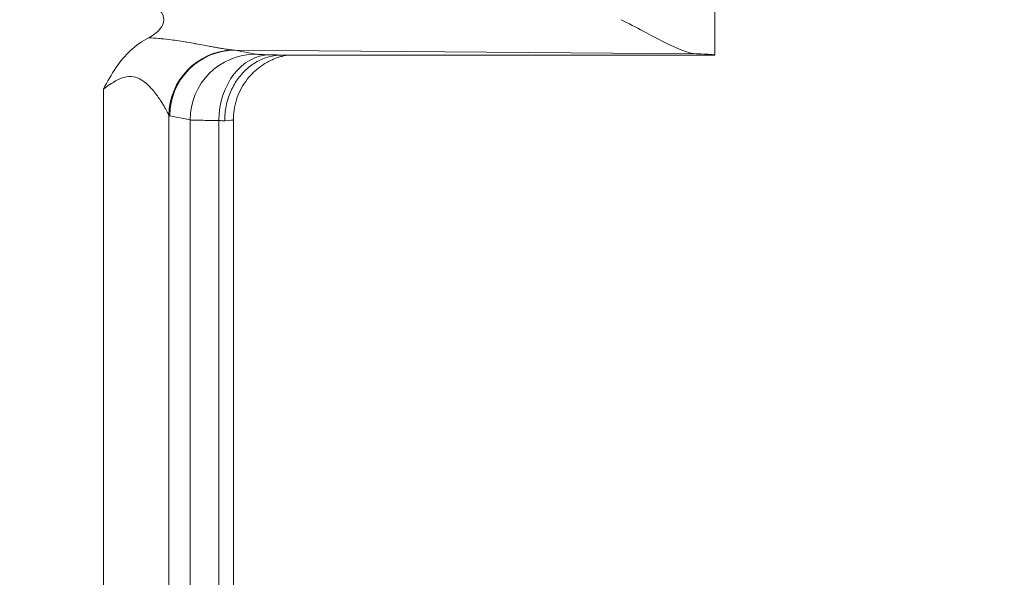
# Model space of a CAD drawing. Header units: inches. Extents: x 0.3 to 84.8, y 1.5 to 53.5.
# Tile 89 of 107: x 76.436 to 77.409, y 28.337 to 28.888. Entities that reach past the tile are written whole.
import ezdxf

# ---------------------------------------------------------------- set-up
doc = ezdxf.new("R2010")
doc.units = ezdxf.units.IN
doc.header["$LTSCALE"] = 2.5
doc.header["$MEASUREMENT"] = 0
for name, color, linetype, lineweight in [('Dimension (ANSI)', 7, 'Continuous', 9), ('Visible (ANSI)', 7, 'Continuous', 18), ('Visible Narrow (ANSI)', 7, 'Continuous', 5)]:
    doc.layers.add(name, color=color, linetype=linetype, lineweight=lineweight)
doc.styles.add('Note Text (ANSI)', font='arial.ttf')
doc.dimstyles.new('.XX', dxfattribs={"dimscale": 2.5, "dimtxt": 0.095, "dimasz": 0.125, "dimexe": 0.1875, "dimexo": 0.0625, "dimgap": 0.0625, "dimtad": 0, "dimtih": 1, "dimtoh": 1, "dimrnd": 1e-08, "dimzin": 0, "dimdsep": 46, "dimtxsty": 'Note Text (ANSI)', "dimblk": 'Filled-1', "dimcen": 0.09, "dimdle": 0.45, "dimclrd": 256, "dimclre": 256, "dimclrt": 256, "dimadec": 0, "dimazin": 1, "dimtfac": 1.263158, "dimtofl": 0, "dimtmove": 0, "dimatfit": 3, "dimfxl": 1, "dimtolj": 1, "dimtzin": 4, "dimlwd": -1, "dimlwe": -1, "dimarcsym": 0})

# ---------------------------------------------------------------- blocks, each defined once
blk = doc.blocks.new('Filled-1')
at = {"color": 0}
for p, q in [((0, 0), (-1, 0.25)), ((-1, 0.25), (-1, -0.25)), ((-1, 0), (0, 0)), ((-1, -0.25), (0, 0))]:
    blk.add_line(p, q, dxfattribs=at)
at = {"color": 0, "flags": 128}
blk.add_lwpolyline([(-1, -0.25), (0, 0), (-1, 0.25), (-1, -0.25)], dxfattribs=at)
at = {"color": 0}
blk.add_solid([(-1, -0.25), (0, 0), (-1, 0.25), (-1, -0.25)], dxfattribs=at)
blk = doc.blocks.new('*D51')
at = {"layer": 'Defpoints', "color": 0, "transparency": 16777216}
for p in [(69.10693, 30.16556), (69.10693, 22.54056), (78.56745, 22.54056)]:
    blk.add_point(p, dxfattribs=at)
at = {"layer": 'Dimension (ANSI)', "transparency": 16777216}
for p, q in [((69.26318, 30.16556), (79.0362, 30.16556)), ((78.56745, 29.85306), (78.56745, 26.63065)), ((78.56745, 22.85306), (78.56745, 26.07547)), ((69.26318, 22.54056), (79.0362, 22.54056))]:
    blk.add_line(p, q, dxfattribs=at)
at = {"layer": 'Dimension (ANSI)', "transparency": 16777216, "xscale": 0.3125, "yscale": 0.3125, "zscale": 0.3125}
for p, rotation in [((78.56745, 30.16556), 90), ((78.56745, 22.54056), 270)]:
    blk.add_blockref('Filled-1', p, dxfattribs=dict(at, rotation=rotation))
at = {"layer": 'Dimension (ANSI)', "transparency": 16777216, "insert": (78.25997, 26.4744), "char_height": 0.2375, "attachment_point": 1, "style": 'Note Text (ANSI)'}
blk.add_mtext('\\A1;7.63', dxfattribs=at)
blk = doc.blocks.new('*D53')
at = {"layer": 'Defpoints', "color": 0, "transparency": 16777216}
for p in [(68.60727, 32.36556), (68.60727, 20.34056), (80.66977, 20.34056)]:
    blk.add_point(p, dxfattribs=at)
at = {"layer": 'Dimension (ANSI)', "transparency": 16777216}
for p, q in [((68.76352, 32.36556), (81.13852, 32.36556)), ((80.66977, 32.05306), (80.66977, 28.03937)), ((80.66977, 20.65306), (80.66977, 27.48419)), ((68.76352, 20.34056), (81.13852, 20.34056))]:
    blk.add_line(p, q, dxfattribs=at)
at = {"layer": 'Dimension (ANSI)', "transparency": 16777216, "xscale": 0.3125, "yscale": 0.3125, "zscale": 0.3125}
for p, rotation in [((80.66977, 32.36556), 90), ((80.66977, 20.34056), 270)]:
    blk.add_blockref('Filled-1', p, dxfattribs=dict(at, rotation=rotation))
at = {"layer": 'Dimension (ANSI)', "transparency": 16777216, "insert": (80.28023, 27.88312), "char_height": 0.2375, "attachment_point": 1, "style": 'Note Text (ANSI)'}
blk.add_mtext('\\A1;12.03', dxfattribs=at)

msp = doc.modelspace()

# ---------------------------------------------------------------- linework, layer by layer
at = {"layer": 'Visible (ANSI)'}
for p, q in [((77.12318, 28.85308), (77.12318, 29.38494)), ((76.62168, 28.8519), (76.62168, 28.8519)), ((77.12317, 28.85306), (76.69507, 28.85306)), ((76.59483, 28.82863), (76.59483, 28.82863)), ((76.59693, 28.83164), (76.59693, 28.83164)), ((76.62168, 28.83324), (76.62168, 28.83324)), ((76.64705, 27.91695), (76.64705, 28.78917))]:
    msp.add_line(p, q, dxfattribs=at)
for centre, major_axis, ratio, start_param, end_param in [((76.50796, 28.88806), (-0.07023, 0), 0.412637, 2.479354, 3.803857), ((76.96693, 28.85308), (0.15625, 0), 0.017455, 6.275185, 6.772124), ((76.58198, 28.78917), (0.06506, 0), 0.034898, 0.00003, 0.000127)]:
    msp.add_ellipse(centre, major_axis=major_axis, ratio=ratio, start_param=start_param, end_param=end_param, dxfattribs=at)
for points, knots in [([(77.03039, 28.88806), (77.04517, 28.88063), (77.06003, 28.87251), (77.08574, 28.85961), (77.09664, 28.85462), (77.10487, 28.85436)], [0.0000001, 0.0000001, 0.0000001, 0.0000001, 0.135667, 0.135667, 0.2691124, 0.2691124, 0.2691124, 0.2691124]), ([(76.51864, 28.81949), (76.52261, 28.82694), (76.5265, 28.83402), (76.53086, 28.84043), (76.53522, 28.84684), (76.54004, 28.85258), (76.54544, 28.85757), (76.55084, 28.86255), (76.55681, 28.86679), (76.56334, 28.87024)], [0, 0, 0, 0, 0.333333, 0.333333, 0.333333, 0.666667, 0.666667, 0.666667, 1, 1, 1, 1]), ([(76.63856, 28.78805), (76.63856, 28.79297), (76.639, 28.79787), (76.63994, 28.80262), (76.64088, 28.80738), (76.64232, 28.81199), (76.64417, 28.81635), (76.64602, 28.82072), (76.64828, 28.82484), (76.6509, 28.82862), (76.65352, 28.83239), (76.65651, 28.83583), (76.65981, 28.83885), (76.6631, 28.84187), (76.66669, 28.84447), (76.67048, 28.84657), (76.67426, 28.84868), (76.67824, 28.85029), (76.68243, 28.8514), (76.68662, 28.85251), (76.69104, 28.85306), (76.69507, 28.85306)], [0, 0, 0, 0, 0.142857, 0.142857, 0.142857, 0.285714, 0.285714, 0.285714, 0.428571, 0.428571, 0.428571, 0.571429, 0.571429, 0.571429, 0.714286, 0.714286, 0.714286, 0.857143, 0.857143, 0.857143, 1, 1, 1, 1]), ([(76.70071, 28.85306), (76.7007, 28.85306), (76.70068, 28.85306), (76.69966, 28.85289), (76.69835, 28.85264), (76.69563, 28.852), (76.69425, 28.85164), (76.69088, 28.85061), (76.68885, 28.84988), (76.68355, 28.84766), (76.68028, 28.84596), (76.67239, 28.84096), (76.66793, 28.83723), (76.65953, 28.82804), (76.65571, 28.82228), (76.65005, 28.80987), (76.64818, 28.80306), (76.64718, 28.79387), (76.64705, 28.79152), (76.64705, 28.78917)], [0.1317443, 0.1317443, 0.1317443, 0.1317443, 0.1319185, 0.1319185, 0.1458538, 0.1458538, 0.1579875, 0.1579875, 0.17495, 0.17495, 0.2030313, 0.2030313, 0.2466532, 0.2466532, 0.2981246, 0.2981246, 0.3506704, 0.3506704, 0.3685738, 0.3685738, 0.3685738, 0.3685738])]:
    msp.add_open_spline(points, degree=3, knots=knots, dxfattribs=at)
at = {"layer": 'Visible Narrow (ANSI)'}
for p, q in [((76.64892, 28.85797), (77.10487, 28.85436)), ((76.64892, 28.85797), (76.66902, 28.85396)), ((76.51864, 28.81949), (76.51862, 27.88665)), ((76.58338, 28.79347), (76.58338, 27.91266)), ((76.58417, 28.79298), (76.60426, 28.78897)), ((76.60426, 28.78897), (76.60427, 27.91715)), ((76.63262, 28.78836), (76.63262, 27.91777))]:
    msp.add_line(p, q, dxfattribs=at)
for centre, major_axis, ratio, start_param, end_param in [((76.64813, 28.79347), (0.04678, 0.04512), 0.992152, 0.842051, 2.370417), ((76.64892, 28.79298), (0.01272, 0.06374), 0.996044, 0.197689, 1.766964), ((76.66902, 28.78897), (0.01272, 0.06374), 0.996044, 0.197752, 1.766963), ((76.68319, 28.78836), (0.0014, 0.06498), 0.777978, 0.027781, 1.587614), ((76.58378, 28.7937), (0.000714, -0.00065), 0.46256, 4.56247, 5.634595), ((76.58195, 28.78694), (0.0651, -0.00001), 0.034788, 0.516662, 0.678821), ((76.58198, 28.78918), (0.06506, 0), 0.034898, 5.766597, 6.283215)]:
    msp.add_ellipse(centre, major_axis=major_axis, ratio=ratio, start_param=start_param, end_param=end_param, dxfattribs=at)
for points, knots in [([(76.56334, 28.87024), (76.56684, 28.87005), (76.57016, 28.8698), (76.57329, 28.86952), (76.575, 28.86936), (76.57666, 28.8692), (76.57827, 28.86902), (76.58162, 28.86866), (76.58472, 28.86828), (76.58764, 28.86788), (76.58868, 28.86774), (76.58969, 28.8676), (76.59068, 28.86746), (76.59382, 28.86701), (76.59675, 28.86656), (76.59949, 28.86611), (76.60005, 28.86602), (76.6006, 28.86593), (76.60114, 28.86584), (76.60412, 28.86535), (76.60688, 28.86487), (76.60947, 28.86441), (76.60968, 28.86437), (76.60989, 28.86433), (76.61009, 28.86429), (76.61286, 28.8638), (76.61542, 28.86333), (76.61781, 28.86288), (76.6202, 28.86244), (76.62243, 28.86202), (76.6245, 28.86163), (76.62474, 28.86159), (76.62497, 28.86155), (76.6252, 28.8615), (76.62701, 28.86116), (76.6287, 28.86085), (76.63029, 28.86056), (76.63067, 28.86049), (76.63103, 28.86043), (76.63139, 28.86036), (76.63277, 28.86011), (76.63406, 28.85988), (76.63527, 28.85967), (76.63573, 28.85959), (76.63618, 28.85952), (76.63661, 28.85944), (76.63763, 28.85927), (76.63858, 28.85912), (76.63947, 28.85898), (76.63998, 28.8589), (76.64047, 28.85883), (76.64094, 28.85876), (76.64166, 28.85865), (76.64234, 28.85856), (76.64299, 28.85847), (76.64351, 28.85841), (76.644, 28.85835), (76.64448, 28.85829), (76.64498, 28.85824), (76.64545, 28.85819), (76.6459, 28.85815)], [0.0000004, 0.0000004, 0.0000004, 0.0000004, 0.0587293, 0.0587293, 0.0587293, 0.0909091, 0.0909091, 0.0909091, 0.1580075, 0.1580075, 0.1580075, 0.1818182, 0.1818182, 0.1818182, 0.2574197, 0.2574197, 0.2574197, 0.2727273, 0.2727273, 0.2727273, 0.356881, 0.356881, 0.356881, 0.3636364, 0.3636364, 0.3636364, 0.4545455, 0.4545455, 0.4545455, 0.5454545, 0.5454545, 0.5454545, 0.5557267, 0.5557267, 0.5557267, 0.6363636, 0.6363636, 0.6363636, 0.6552139, 0.6552139, 0.6552139, 0.7272727, 0.7272727, 0.7272727, 0.7546618, 0.7546618, 0.7546618, 0.8181818, 0.8181818, 0.8181818, 0.8541467, 0.8541467, 0.8541467, 0.9090909, 0.9090909, 0.9090909, 0.9534138, 0.9534138, 0.9534138, 1, 1, 1, 1]), ([(76.6459, 28.85815), (76.6464, 28.8581), (76.64741, 28.85802), (76.64842, 28.85798), (76.64892, 28.85797)], [0.0001254, 0.0001254, 0.0001254, 0.0001254, 0.5, 1, 1, 1, 1]), ([(76.66902, 28.85396), (76.66926, 28.85391), (76.66967, 28.85386), (76.67025, 28.85382), (76.67103, 28.85375), (76.67212, 28.85369), (76.67349, 28.85363), (76.67472, 28.85358), (76.67619, 28.85353), (76.67789, 28.85348), (76.67946, 28.85343), (76.68122, 28.85339), (76.68319, 28.85335)], [0, 0, 0, 0, 0.2109464, 0.2109464, 0.2109464, 0.5, 0.5, 0.5, 0.7612543, 0.7612543, 0.7612543, 1, 1, 1, 1]), ([(76.51864, 28.81949), (76.52289, 28.8227), (76.52685, 28.82539), (76.53062, 28.82747), (76.53438, 28.82954), (76.53796, 28.83101), (76.54127, 28.83159), (76.54458, 28.83217), (76.54763, 28.83188), (76.55037, 28.83109), (76.55311, 28.83031), (76.55554, 28.82904), (76.55771, 28.82757), (76.55988, 28.82609), (76.56179, 28.82442), (76.56351, 28.82272), (76.56524, 28.82102), (76.56677, 28.8193), (76.56816, 28.81762), (76.56955, 28.81594), (76.5708, 28.81429), (76.57192, 28.81272), (76.57305, 28.81116), (76.57407, 28.80966), (76.57498, 28.80826), (76.5759, 28.80685), (76.57672, 28.80554), (76.57746, 28.80432), (76.5782, 28.8031), (76.57886, 28.80197), (76.57944, 28.80094), (76.58002, 28.79992), (76.58053, 28.79899), (76.58097, 28.79817), (76.58141, 28.79735), (76.58179, 28.79663), (76.58211, 28.79601), (76.58242, 28.7954), (76.58268, 28.79488), (76.58289, 28.79446), (76.5831, 28.79404), (76.58326, 28.79371), (76.58338, 28.79347)], [0, 0, 0, 0, 0.0714286, 0.0714286, 0.0714286, 0.1428571, 0.1428571, 0.1428571, 0.2142857, 0.2142857, 0.2142857, 0.2857143, 0.2857143, 0.2857143, 0.3571429, 0.3571429, 0.3571429, 0.4285714, 0.4285714, 0.4285714, 0.5, 0.5, 0.5, 0.5714286, 0.5714286, 0.5714286, 0.6428571, 0.6428571, 0.6428571, 0.7142857, 0.7142857, 0.7142857, 0.7857143, 0.7857143, 0.7857143, 0.8571429, 0.8571429, 0.8571429, 0.9285714, 0.9285714, 0.9285714, 0.9999991, 0.9999991, 0.9999991, 0.9999991]), ([(76.60426, 28.78897), (76.60538, 28.78886), (76.61142, 28.78864), (76.62456, 28.78844), (76.63262, 28.78836)], [0.0000001, 0.0000001, 0.0000001, 0.0000001, 0.5, 0.9999998, 0.9999998, 0.9999998, 0.9999998])]:
    msp.add_open_spline(points, degree=3, knots=knots, dxfattribs=at)
msp.add_open_spline([(76.68319, 28.85335), (76.6853, 28.8533), (76.68895, 28.85321), (76.69342, 28.85311), (76.69507, 28.85306)], degree=3, dxfattribs=at)

# ---------------------------------------------------------------- dimensions: what is measured, and where the dimension line sits
at = {"layer": 'Dimension (ANSI)'}
for base, p1, p2, picture, middle in [((80.6697727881, 20.3405618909), (68.6072727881, 32.3655618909), (68.6072727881, 20.3405618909), '*D53', (80.6697727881, 27.7617795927)), ((78.567454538, 22.5405614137), (69.1069294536, 30.1655614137), (69.1069294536, 22.5405614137), '*D51', (78.567454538, 26.3530614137))]:
    dim = msp.add_linear_dim(base=base, p1=p1, p2=p2, angle=90, dimstyle='.XX', override={"dimgap": 0.0625, "dimdec": 2, "dimtol": 0, "dimlim": 0, "dimtp": 0, "dimtm": 0, "dimtdec": 2, "dimatfit": 1}, dxfattribs=at)
    dim.commit()
    dim.dimension.update_dxf_attribs({"geometry": picture, "text_midpoint": middle, "dimtype": 160})

doc.saveas('drawing.dxf')
